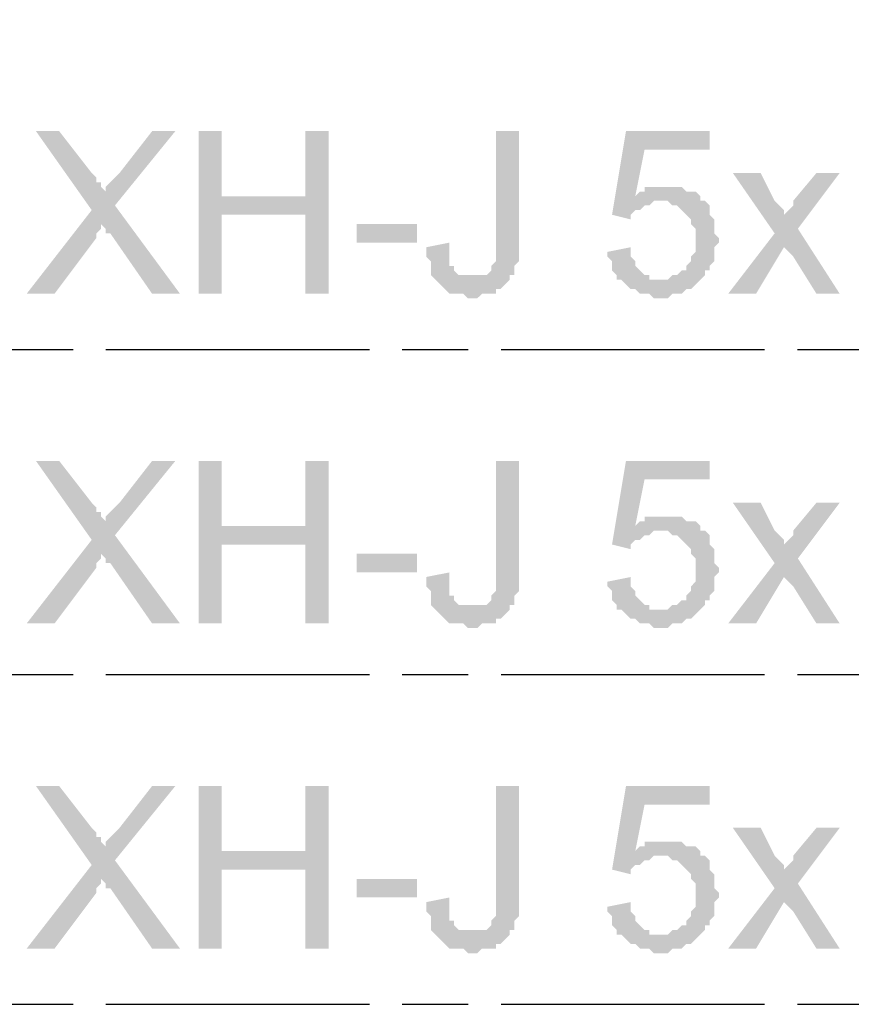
# Model space of a CAD drawing. Header units: millimetres. Extents: x 282377 to 1404227, y -783705 to 1038705.
# Tile 49 of 243: x 378072 to 378147, y 8301 to 8390. Entities that reach past the tile are written whole.
import ezdxf

# ---------------------------------------------------------------- set-up
doc = ezdxf.new("R2010")
doc.units = ezdxf.units.MM
doc.linetypes.add('ACAD_ISO08W100', pattern=[36, 24, -3, 6, -3])
doc.layers.add('!!ELEKTRYKA', color=7, linetype='Continuous')

msp = doc.modelspace()

# ---------------------------------------------------------------- hatches: boundary and pattern name
at = {"layer": '!!ELEKTRYKA', "linetype": 'ACAD_ISO08W100', "true_color": 0x950000}
for points in [[(378075.198, 8380.224), (378073.081, 8380.224), (378078.161, 8373.027), (378079.008, 8371.757), (378079.431, 8371.334), (378079.431, 8370.91), (378079.855, 8370.91), (378083.665, 8365.407), (378086.205, 8365.407), (378080.278, 8373.451), (378079.431, 8374.721), (378079.431, 8374.721), (378079.008, 8375.144), (378079.008, 8375.567), (378078.585, 8375.567), (378078.585, 8375.991), (378078.161, 8376.414)], [(378085.782, 8380.224), (378083.665, 8380.224), (378080.701, 8376.414), (378080.278, 8375.991), (378079.855, 8375.567), (378079.855, 8375.567), (378079.431, 8375.144), (378079.431, 8374.721), (378080.278, 8373.451)], [(378090.015, 8380.224), (378087.898, 8380.224), (378087.898, 8365.407), (378090.015, 8365.407), (378090.015, 8372.604), (378097.635, 8372.604), (378090.015, 8374.297)], [(378099.752, 8380.224), (378097.635, 8380.224), (378097.635, 8374.297), (378090.015, 8374.297), (378097.635, 8372.604), (378097.635, 8365.407), (378099.752, 8365.407)], [(378117.109, 8380.224), (378114.992, 8380.224), (378114.992, 8368.37), (378114.992, 8368.37), (378114.569, 8367.947), (378114.569, 8367.524), (378114.146, 8367.1), (378114.146, 8367.1), (378113.722, 8367.1), (378113.299, 8367.1), (378112.876, 8367.1), (378116.262, 8367.1), (378116.686, 8367.1), (378116.686, 8367.1), (378116.686, 8367.524), (378116.686, 8367.947), (378117.109, 8368.37), (378117.109, 8368.794), (378117.109, 8369.217), (378117.109, 8369.64), (378117.109, 8370.064)], [(378134.466, 8380.224), (378126.846, 8380.224), (378125.576, 8372.604), (378127.269, 8372.181), (378127.269, 8372.604), (378127.693, 8373.027), (378128.116, 8373.027), (378128.539, 8373.451), (378128.539, 8373.451), (378128.539, 8373.451), (378128.963, 8373.451), (378129.386, 8373.874), (378129.809, 8373.874), (378133.619, 8373.874), (378133.619, 8374.297), (378127.693, 8374.297), (378128.539, 8378.531), (378134.466, 8378.531)], [(378139.123, 8376.414), (378136.583, 8376.414), (378140.393, 8370.91), (378141.24, 8369.64), (378142.086, 8368.794), (378144.203, 8365.407), (378146.32, 8365.407), (378142.51, 8371.334), (378141.24, 8372.604), (378141.24, 8372.604), (378141.24, 8373.027), (378140.816, 8373.451), (378140.393, 8373.874)], [(378146.32, 8376.414), (378144.203, 8376.414), (378142.086, 8373.874), (378142.086, 8373.451), (378141.663, 8373.027), (378141.663, 8373.027), (378141.24, 8372.604), (378142.51, 8371.334)], [(378130.656, 8375.144), (378128.539, 8375.144), (378128.539, 8374.721), (378128.116, 8374.721), (378127.693, 8374.297), (378133.619, 8374.297), (378133.196, 8374.721), (378132.773, 8374.721), (378132.349, 8374.721), (378131.926, 8375.144), (378131.503, 8375.144), (378131.503, 8375.144), (378131.079, 8375.144)], [(378133.619, 8373.874), (378129.809, 8373.874), (378130.656, 8373.874), (378131.079, 8373.451), (378131.503, 8373.451), (378131.503, 8373.451), (378131.926, 8373.027), (378132.349, 8372.604), (378132.349, 8372.604), (378132.773, 8372.181), (378132.773, 8372.181), (378132.773, 8371.757), (378133.196, 8371.334), (378133.196, 8370.91), (378133.196, 8370.487), (378133.196, 8370.487), (378133.196, 8370.064), (378133.196, 8369.64), (378133.196, 8369.217), (378132.773, 8368.794), (378132.773, 8368.37), (378132.349, 8367.947), (378132.349, 8367.524), (378132.349, 8367.524), (378131.926, 8367.524), (378131.503, 8367.1), (378131.079, 8367.1), (378130.656, 8366.677), (378130.233, 8366.677), (378129.809, 8366.677), (378133.619, 8366.677), (378134.043, 8367.1), (378134.043, 8367.1), (378134.043, 8367.524), (378134.466, 8367.524), (378134.466, 8367.947), (378134.889, 8368.37), (378134.889, 8368.794), (378134.889, 8369.217), (378134.889, 8369.64), (378135.313, 8370.064), (378135.313, 8370.487), (378135.313, 8370.487), (378134.889, 8370.91), (378134.889, 8371.334), (378134.889, 8371.757), (378134.889, 8372.181), (378134.466, 8372.604), (378134.466, 8373.027), (378134.466, 8373.451), (378134.043, 8373.874)], [(378078.161, 8373.027), (378072.235, 8365.407), (378074.775, 8365.407), (378078.585, 8370.487), (378078.585, 8370.487), (378078.585, 8370.91), (378079.008, 8371.334), (378079.008, 8371.757)], [(378110.759, 8370.064), (378108.642, 8369.64), (378108.642, 8368.794), (378109.066, 8368.37), (378109.066, 8367.947), (378109.066, 8367.524), (378109.066, 8367.1), (378109.489, 8366.677), (378109.489, 8366.677), (378109.912, 8366.254), (378109.912, 8366.254), (378110.336, 8365.83), (378110.336, 8365.83), (378110.759, 8365.407), (378111.182, 8365.407), (378111.606, 8365.407), (378112.029, 8365.407), (378112.452, 8364.984), (378112.876, 8364.984), (378113.299, 8364.984), (378113.722, 8365.407), (378114.146, 8365.407), (378114.569, 8365.407), (378114.992, 8365.407), (378114.992, 8365.83), (378115.416, 8365.83), (378115.416, 8365.83), (378115.839, 8366.254), (378116.262, 8366.677), (378116.262, 8367.1), (378112.876, 8367.1), (378112.876, 8367.1), (378112.452, 8367.1), (378112.029, 8367.1), (378111.606, 8367.1), (378111.182, 8367.524), (378111.182, 8367.524), (378111.182, 8367.947), (378110.759, 8367.947), (378110.759, 8368.37), (378110.759, 8368.794), (378110.759, 8369.217)], [(378127.269, 8369.64), (378125.153, 8369.217), (378125.153, 8369.217), (378125.153, 8368.794), (378125.576, 8368.37), (378125.576, 8367.947), (378125.576, 8367.524), (378125.999, 8367.1), (378125.999, 8366.677), (378126.423, 8366.677), (378126.846, 8366.254), (378126.846, 8366.254), (378127.269, 8365.83), (378127.693, 8365.83), (378128.116, 8365.407), (378128.116, 8365.407), (378128.539, 8365.407), (378128.963, 8365.407), (378129.386, 8364.984), (378129.809, 8364.984), (378130.233, 8364.984), (378130.656, 8364.984), (378131.079, 8365.407), (378131.503, 8365.407), (378131.503, 8365.407), (378131.926, 8365.407), (378132.349, 8365.83), (378132.773, 8365.83), (378133.196, 8366.254), (378133.196, 8366.254), (378133.619, 8366.677), (378129.809, 8366.677), (378129.809, 8366.677), (378129.386, 8366.677), (378128.963, 8366.677), (378128.963, 8367.1), (378128.539, 8367.1), (378128.116, 8367.524), (378128.116, 8367.524), (378127.693, 8367.947), (378127.693, 8368.37), (378127.269, 8368.794), (378127.269, 8369.217)], [(378075.198, 8350.167), (378073.081, 8350.167), (378078.161, 8342.97), (378079.008, 8341.7), (378079.431, 8341.276), (378079.431, 8340.853), (378079.855, 8340.853), (378083.665, 8335.35), (378086.205, 8335.35), (378080.278, 8343.393), (378079.431, 8344.663), (378079.431, 8344.663), (378079.008, 8345.086), (378079.008, 8345.51), (378078.585, 8345.51), (378078.585, 8345.933), (378078.161, 8346.357)], [(378085.782, 8350.167), (378083.665, 8350.167), (378080.701, 8346.357), (378080.278, 8345.933), (378079.855, 8345.51), (378079.855, 8345.51), (378079.431, 8345.086), (378079.431, 8344.663), (378080.278, 8343.393)], [(378090.015, 8350.167), (378087.898, 8350.167), (378087.898, 8335.35), (378090.015, 8335.35), (378090.015, 8342.546), (378097.635, 8342.546), (378090.015, 8344.24)], [(378099.752, 8350.167), (378097.635, 8350.167), (378097.635, 8344.24), (378090.015, 8344.24), (378097.635, 8342.546), (378097.635, 8335.35), (378099.752, 8335.35)], [(378117.109, 8350.167), (378114.992, 8350.167), (378114.992, 8338.313), (378114.992, 8338.313), (378114.569, 8337.89), (378114.569, 8337.466), (378114.146, 8337.043), (378114.146, 8337.043), (378113.722, 8337.043), (378113.299, 8337.043), (378112.876, 8337.043), (378116.262, 8337.043), (378116.686, 8337.043), (378116.686, 8337.043), (378116.686, 8337.466), (378116.686, 8337.89), (378117.109, 8338.313), (378117.109, 8338.736), (378117.109, 8339.16), (378117.109, 8339.583), (378117.109, 8340.006)], [(378134.466, 8350.167), (378126.846, 8350.167), (378125.576, 8342.546), (378127.269, 8342.123), (378127.269, 8342.546), (378127.693, 8342.97), (378128.116, 8342.97), (378128.539, 8343.393), (378128.539, 8343.393), (378128.539, 8343.393), (378128.963, 8343.393), (378129.386, 8343.816), (378129.809, 8343.816), (378133.619, 8343.816), (378133.619, 8344.24), (378127.693, 8344.24), (378128.539, 8348.473), (378134.466, 8348.473)], [(378139.123, 8346.357), (378136.583, 8346.357), (378140.393, 8340.853), (378141.24, 8339.583), (378142.086, 8338.736), (378144.203, 8335.35), (378146.32, 8335.35), (378142.51, 8341.276), (378141.24, 8342.546), (378141.24, 8342.546), (378141.24, 8342.97), (378140.816, 8343.393), (378140.393, 8343.816)], [(378146.32, 8346.357), (378144.203, 8346.357), (378142.086, 8343.816), (378142.086, 8343.393), (378141.663, 8342.97), (378141.663, 8342.97), (378141.24, 8342.546), (378142.51, 8341.276)], [(378130.656, 8345.086), (378128.539, 8345.086), (378128.539, 8344.663), (378128.116, 8344.663), (378127.693, 8344.24), (378133.619, 8344.24), (378133.196, 8344.663), (378132.773, 8344.663), (378132.349, 8344.663), (378131.926, 8345.086), (378131.503, 8345.086), (378131.503, 8345.086), (378131.079, 8345.086)], [(378133.619, 8343.816), (378129.809, 8343.816), (378130.656, 8343.816), (378131.079, 8343.393), (378131.503, 8343.393), (378131.503, 8343.393), (378131.926, 8342.97), (378132.349, 8342.546), (378132.349, 8342.546), (378132.773, 8342.123), (378132.773, 8342.123), (378132.773, 8341.7), (378133.196, 8341.276), (378133.196, 8340.853), (378133.196, 8340.43), (378133.196, 8340.43), (378133.196, 8340.006), (378133.196, 8339.583), (378133.196, 8339.16), (378132.773, 8338.736), (378132.773, 8338.313), (378132.349, 8337.89), (378132.349, 8337.466), (378132.349, 8337.466), (378131.926, 8337.466), (378131.503, 8337.043), (378131.079, 8337.043), (378130.656, 8336.62), (378130.233, 8336.62), (378129.809, 8336.62), (378133.619, 8336.62), (378134.043, 8337.043), (378134.043, 8337.043), (378134.043, 8337.466), (378134.466, 8337.466), (378134.466, 8337.89), (378134.889, 8338.313), (378134.889, 8338.736), (378134.889, 8339.16), (378134.889, 8339.583), (378135.313, 8340.006), (378135.313, 8340.43), (378135.313, 8340.43), (378134.889, 8340.853), (378134.889, 8341.276), (378134.889, 8341.7), (378134.889, 8342.123), (378134.466, 8342.546), (378134.466, 8342.97), (378134.466, 8343.393), (378134.043, 8343.816)], [(378078.161, 8342.97), (378072.235, 8335.35), (378074.775, 8335.35), (378078.585, 8340.43), (378078.585, 8340.43), (378078.585, 8340.853), (378079.008, 8341.276), (378079.008, 8341.7)], [(378110.759, 8340.006), (378108.642, 8339.583), (378108.642, 8338.736), (378109.066, 8338.313), (378109.066, 8337.89), (378109.066, 8337.466), (378109.066, 8337.043), (378109.489, 8336.62), (378109.489, 8336.62), (378109.912, 8336.196), (378109.912, 8336.196), (378110.336, 8335.773), (378110.336, 8335.773), (378110.759, 8335.35), (378111.182, 8335.35), (378111.606, 8335.35), (378112.029, 8335.35), (378112.452, 8334.926), (378112.876, 8334.926), (378113.299, 8334.926), (378113.722, 8335.35), (378114.146, 8335.35), (378114.569, 8335.35), (378114.992, 8335.35), (378114.992, 8335.773), (378115.416, 8335.773), (378115.416, 8335.773), (378115.839, 8336.196), (378116.262, 8336.62), (378116.262, 8337.043), (378112.876, 8337.043), (378112.876, 8337.043), (378112.452, 8337.043), (378112.029, 8337.043), (378111.606, 8337.043), (378111.182, 8337.466), (378111.182, 8337.466), (378111.182, 8337.89), (378110.759, 8337.89), (378110.759, 8338.313), (378110.759, 8338.736), (378110.759, 8339.16)], [(378127.269, 8339.583), (378125.153, 8339.16), (378125.153, 8339.16), (378125.153, 8338.736), (378125.576, 8338.313), (378125.576, 8337.89), (378125.576, 8337.466), (378125.999, 8337.043), (378125.999, 8336.62), (378126.423, 8336.62), (378126.846, 8336.196), (378126.846, 8336.196), (378127.269, 8335.773), (378127.693, 8335.773), (378128.116, 8335.35), (378128.116, 8335.35), (378128.539, 8335.35), (378128.963, 8335.35), (378129.386, 8334.926), (378129.809, 8334.926), (378130.233, 8334.926), (378130.656, 8334.926), (378131.079, 8335.35), (378131.503, 8335.35), (378131.503, 8335.35), (378131.926, 8335.35), (378132.349, 8335.773), (378132.773, 8335.773), (378133.196, 8336.196), (378133.196, 8336.196), (378133.619, 8336.62), (378129.809, 8336.62), (378129.809, 8336.62), (378129.386, 8336.62), (378128.963, 8336.62), (378128.963, 8337.043), (378128.539, 8337.043), (378128.116, 8337.466), (378128.116, 8337.466), (378127.693, 8337.89), (378127.693, 8338.313), (378127.269, 8338.736), (378127.269, 8339.16)], [(378075.198, 8320.533), (378073.081, 8320.533), (378078.161, 8313.336), (378079.008, 8312.066), (378079.431, 8311.642), (378079.431, 8311.219), (378079.855, 8311.219), (378083.665, 8305.715), (378086.205, 8305.715), (378080.278, 8313.759), (378079.431, 8315.029), (378079.431, 8315.029), (378079.008, 8315.452), (378079.008, 8315.876), (378078.585, 8315.876), (378078.585, 8316.299), (378078.161, 8316.722)], [(378085.782, 8320.533), (378083.665, 8320.533), (378080.701, 8316.722), (378080.278, 8316.299), (378079.855, 8315.876), (378079.855, 8315.876), (378079.431, 8315.452), (378079.431, 8315.029), (378080.278, 8313.759)], [(378090.015, 8320.533), (378087.898, 8320.533), (378087.898, 8305.715), (378090.015, 8305.715), (378090.015, 8312.912), (378097.635, 8312.912), (378090.015, 8314.606)], [(378099.752, 8320.533), (378097.635, 8320.533), (378097.635, 8314.606), (378090.015, 8314.606), (378097.635, 8312.912), (378097.635, 8305.715), (378099.752, 8305.715)], [(378117.109, 8320.533), (378114.992, 8320.533), (378114.992, 8308.679), (378114.992, 8308.679), (378114.569, 8308.256), (378114.569, 8307.832), (378114.146, 8307.409), (378114.146, 8307.409), (378113.722, 8307.409), (378113.299, 8307.409), (378112.876, 8307.409), (378116.262, 8307.409), (378116.686, 8307.409), (378116.686, 8307.409), (378116.686, 8307.832), (378116.686, 8308.256), (378117.109, 8308.679), (378117.109, 8309.102), (378117.109, 8309.526), (378117.109, 8309.949), (378117.109, 8310.372)], [(378134.466, 8320.533), (378126.846, 8320.533), (378125.576, 8312.912), (378127.269, 8312.489), (378127.269, 8312.912), (378127.693, 8313.336), (378128.116, 8313.336), (378128.539, 8313.759), (378128.539, 8313.759), (378128.539, 8313.759), (378128.963, 8313.759), (378129.386, 8314.182), (378129.809, 8314.182), (378133.619, 8314.182), (378133.619, 8314.606), (378127.693, 8314.606), (378128.539, 8318.839), (378134.466, 8318.839)], [(378139.123, 8316.722), (378136.583, 8316.722), (378140.393, 8311.219), (378141.24, 8309.949), (378142.086, 8309.102), (378144.203, 8305.715), (378146.32, 8305.715), (378142.51, 8311.642), (378141.24, 8312.912), (378141.24, 8312.912), (378141.24, 8313.336), (378140.816, 8313.759), (378140.393, 8314.182)], [(378146.32, 8316.722), (378144.203, 8316.722), (378142.086, 8314.182), (378142.086, 8313.759), (378141.663, 8313.336), (378141.663, 8313.336), (378141.24, 8312.912), (378142.51, 8311.642)], [(378130.656, 8315.452), (378128.539, 8315.452), (378128.539, 8315.029), (378128.116, 8315.029), (378127.693, 8314.606), (378133.619, 8314.606), (378133.196, 8315.029), (378132.773, 8315.029), (378132.349, 8315.029), (378131.926, 8315.452), (378131.503, 8315.452), (378131.503, 8315.452), (378131.079, 8315.452)], [(378133.619, 8314.182), (378129.809, 8314.182), (378130.656, 8314.182), (378131.079, 8313.759), (378131.503, 8313.759), (378131.503, 8313.759), (378131.926, 8313.336), (378132.349, 8312.912), (378132.349, 8312.912), (378132.773, 8312.489), (378132.773, 8312.489), (378132.773, 8312.066), (378133.196, 8311.642), (378133.196, 8311.219), (378133.196, 8310.796), (378133.196, 8310.796), (378133.196, 8310.372), (378133.196, 8309.949), (378133.196, 8309.526), (378132.773, 8309.102), (378132.773, 8308.679), (378132.349, 8308.256), (378132.349, 8307.832), (378132.349, 8307.832), (378131.926, 8307.832), (378131.503, 8307.409), (378131.079, 8307.409), (378130.656, 8306.986), (378130.233, 8306.986), (378129.809, 8306.986), (378133.619, 8306.986), (378134.043, 8307.409), (378134.043, 8307.409), (378134.043, 8307.832), (378134.466, 8307.832), (378134.466, 8308.256), (378134.889, 8308.679), (378134.889, 8309.102), (378134.889, 8309.526), (378134.889, 8309.949), (378135.313, 8310.372), (378135.313, 8310.796), (378135.313, 8310.796), (378134.889, 8311.219), (378134.889, 8311.642), (378134.889, 8312.066), (378134.889, 8312.489), (378134.466, 8312.912), (378134.466, 8313.336), (378134.466, 8313.759), (378134.043, 8314.182)], [(378078.161, 8313.336), (378072.235, 8305.715), (378074.775, 8305.715), (378078.585, 8310.796), (378078.585, 8310.796), (378078.585, 8311.219), (378079.008, 8311.642), (378079.008, 8312.066)], [(378110.759, 8310.372), (378108.642, 8309.949), (378108.642, 8309.102), (378109.066, 8308.679), (378109.066, 8308.256), (378109.066, 8307.832), (378109.066, 8307.409), (378109.489, 8306.986), (378109.489, 8306.986), (378109.912, 8306.562), (378109.912, 8306.562), (378110.336, 8306.139), (378110.336, 8306.139), (378110.759, 8305.715), (378111.182, 8305.715), (378111.606, 8305.715), (378112.029, 8305.715), (378112.452, 8305.292), (378112.876, 8305.292), (378113.299, 8305.292), (378113.722, 8305.715), (378114.146, 8305.715), (378114.569, 8305.715), (378114.992, 8305.715), (378114.992, 8306.139), (378115.416, 8306.139), (378115.416, 8306.139), (378115.839, 8306.562), (378116.262, 8306.986), (378116.262, 8307.409), (378112.876, 8307.409), (378112.876, 8307.409), (378112.452, 8307.409), (378112.029, 8307.409), (378111.606, 8307.409), (378111.182, 8307.832), (378111.182, 8307.832), (378111.182, 8308.256), (378110.759, 8308.256), (378110.759, 8308.679), (378110.759, 8309.102), (378110.759, 8309.526)], [(378127.269, 8309.949), (378125.153, 8309.526), (378125.153, 8309.526), (378125.153, 8309.102), (378125.576, 8308.679), (378125.576, 8308.256), (378125.576, 8307.832), (378125.999, 8307.409), (378125.999, 8306.986), (378126.423, 8306.986), (378126.846, 8306.562), (378126.846, 8306.562), (378127.269, 8306.139), (378127.693, 8306.139), (378128.116, 8305.715), (378128.116, 8305.715), (378128.539, 8305.715), (378128.963, 8305.715), (378129.386, 8305.292), (378129.809, 8305.292), (378130.233, 8305.292), (378130.656, 8305.292), (378131.079, 8305.715), (378131.503, 8305.715), (378131.503, 8305.715), (378131.926, 8305.715), (378132.349, 8306.139), (378132.773, 8306.139), (378133.196, 8306.562), (378133.196, 8306.562), (378133.619, 8306.986), (378129.809, 8306.986), (378129.809, 8306.986), (378129.386, 8306.986), (378128.963, 8306.986), (378128.963, 8307.409), (378128.539, 8307.409), (378128.116, 8307.832), (378128.116, 8307.832), (378127.693, 8308.256), (378127.693, 8308.679), (378127.269, 8309.102), (378127.269, 8309.526)]]:
    msp.add_hatch(color=14, dxfattribs=at).paths.add_polyline_path(points)

# ---------------------------------------------------------------- linework, layer by layer
at = {"layer": '!!ELEKTRYKA', "color": 14, "linetype": 'ACAD_ISO08W100', "lineweight": -3, "true_color": 0x950000}
for points in [[(378007.463, 8360.327), (378227.602, 8360.327), (378227.602, 8390.384)], [(378007.463, 8330.693), (378227.602, 8330.693), (378227.602, 8360.327)], [(378007.463, 8300.635), (378227.602, 8300.635), (378227.602, 8330.693)]]:
    msp.add_lwpolyline(points, dxfattribs=at)
for points in [[(378102.292, 8370.064), (378102.292, 8371.757), (378107.795, 8370.064), (378107.795, 8371.757)], [(378140.393, 8370.91), (378136.16, 8365.407), (378141.24, 8369.64), (378138.7, 8365.407)], [(378102.292, 8340.006), (378102.292, 8341.7), (378107.795, 8340.006), (378107.795, 8341.7)], [(378140.393, 8340.853), (378136.16, 8335.35), (378141.24, 8339.583), (378138.7, 8335.35)], [(378102.292, 8310.372), (378102.292, 8312.066), (378107.795, 8310.372), (378107.795, 8312.066)], [(378140.393, 8311.219), (378136.16, 8305.715), (378141.24, 8309.949), (378138.7, 8305.715)]]:
    msp.add_solid(points, dxfattribs=at)

doc.saveas('drawing.dxf')
